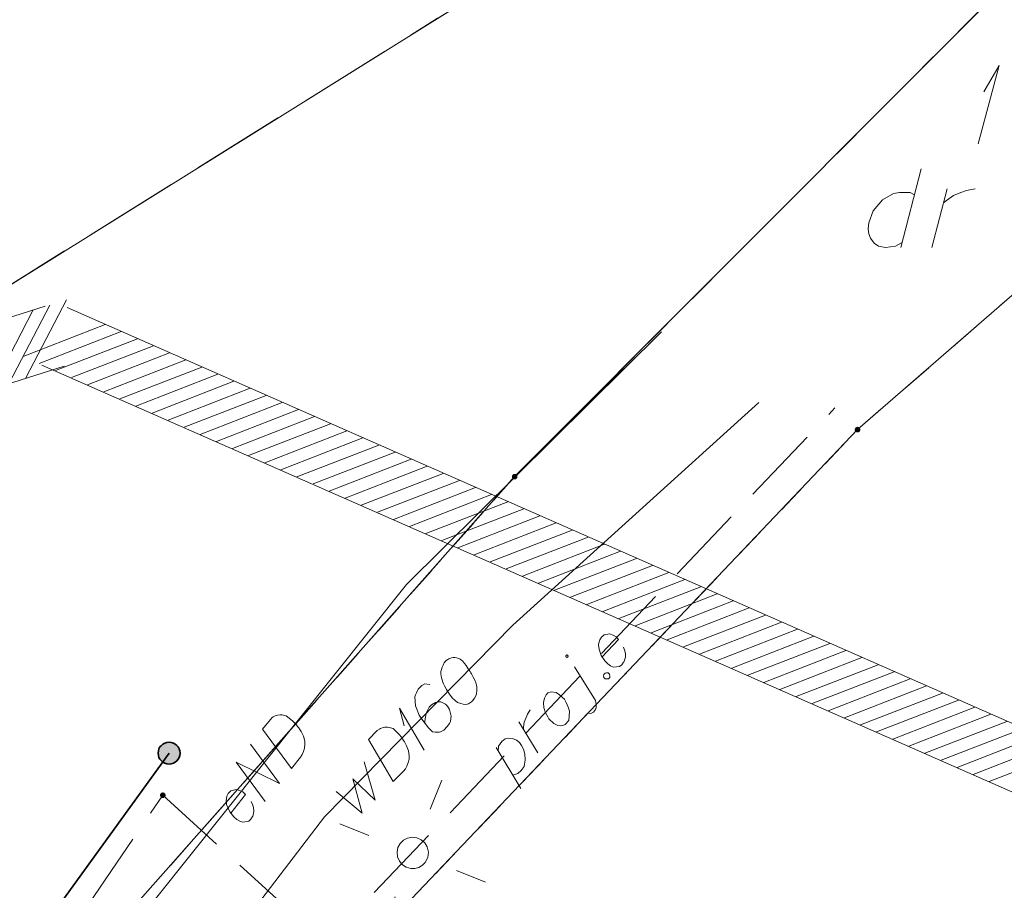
# Model space of a CAD drawing. Header units: metres. Extents: x 5555129 to 5556676, y 5635595 to 5636517.
# Tile 177 of 256: x 5555460 to 5555476, y 5636484 to 5636498. Entities that reach past the tile are written whole.
import ezdxf

# ---------------------------------------------------------------- set-up
doc = ezdxf.new("R2010")
doc.units = ezdxf.units.M
doc.header["$MEASUREMENT"] = 0
for name, pattern in [('05-linia 2.5 1', [1.75, 1.25, -0.5]), ('L_0_06', [2, 1.5, -0.5]), ('PRZER1-1', [2, 1, -1]), ('PRZER3-1', [4, 3, -1])]:
    doc.linetypes.add(name, pattern=pattern)
for name, color, linetype, lineweight in [('#digitalizacja', 7, 'Continuous', 18), ('#skartowane', 7, 'Continuous', 18), ('#zakres', 7, 'Continuous', 18), ('#ZUDP', 7, 'Continuous', 18)]:
    doc.layers.add(name, color=color, linetype=linetype, lineweight=lineweight)
for name, color, linetype, lineweight, true_color in [('GEPPGD', 7, 'Continuous', 18, 0x008000), ('GESDZI', 7, 'Continuous', 18, 0x0a0909), ('GESDZI_O', 7, 'Continuous', 18, 0x0a0909), ('GESKKL', 7, 'PRZER3-1', 18, 0x008000), ('GESUZY', 7, 'PRZER1-1', 18, 0x008000), ('GESUZY_O', 7, 'PRZER1-1', 18, 0x008000)]:
    doc.layers.add(name, color=color, linetype=linetype, lineweight=lineweight, true_color=true_color)

# ---------------------------------------------------------------- blocks, each defined once
blk = doc.blocks.new('EPPGN')
blk.add_hatch(color=0).paths.add_polyline_path([(0, -0.09), (-0.027812, -0.085595), (-0.052901, -0.072812), (-0.072812, -0.052901), (-0.085595, -0.027812), (-0.09, 0), (-0.085595, 0.027812), (-0.072812, 0.052901), (-0.052901, 0.072812), (-0.027812, 0.085595), (0, 0.09), (0.027812, 0.085595), (0.052901, 0.072812), (0.072812, 0.052901), (0.085595, 0.027812), (0.09, 0), (0.085595, -0.027812), (0.072812, -0.052901), (0.052901, -0.072812), (0.027812, -0.085595)])
blk = doc.blocks.new('SUSM01_01_2')
at = {"color": 0, "flags": 128}
for points in [[(-0.353553, 0.353553), (-0.212132, 0.212132)], [(0.353553, 0.353553), (0.212132, 0.212132)], [(-0.353553, -0.353553), (-0.212132, -0.212132)], [(0.353553, -0.353553), (0.212132, -0.212132)]]:
    blk.add_lwpolyline(points, dxfattribs=at)
blk.add_lwpolyline([(0.1, 0), (0.093969, -0.034202), (0.076604, -0.064279), (0.05, -0.086603), (0.025882, -0.096593), (0, -0.1), (-0.025882, -0.096593), (-0.05, -0.086603), (-0.073305, -0.068017), (-0.090097, -0.043388), (-0.098883, -0.014904), (-0.098883, 0.014904), (-0.090097, 0.043388), (-0.073305, 0.068017), (-0.05, 0.086603), (-0.022252, 0.097493), (0.007473, 0.09972), (0.036534, 0.093087), (0.062349, 0.078183), (0.082624, 0.056332), (0.095557, 0.029476), (0.1, 0)], close=True, dxfattribs=at)
blk = doc.blocks.new('*U71')
at = {"layer": 'GESUZY_O', "color": 96, "linetype": 'ByBlock', "lineweight": 18, "true_color": 0x008000}
blk.add_line((5555474.781, 5636495.631), (5555474.456, 5636494.381), dxfattribs=at)
at = {"layer": 'GESUZY_O', "color": 96, "linetype": 'ByBlock', "lineweight": 18, "true_color": 0x008000, "flags": 128}
blk.add_lwpolyline([(5555474.673, 5636495.217), (5555474.604, 5636495.257), (5555474.436, 5636495.257), (5555474.338, 5636495.237), (5555474.161, 5636495.138), (5555474.013, 5636494.961), (5555473.944, 5636494.774), (5555473.934, 5636494.676), (5555473.944, 5636494.597), (5555473.974, 5636494.528), (5555474.033, 5636494.45), (5555474.102, 5636494.4), (5555474.21, 5636494.381), (5555474.289, 5636494.391), (5555474.368, 5636494.4), (5555474.476, 5636494.459)], dxfattribs=at)
blk = doc.blocks.new('*U72')
at = {"layer": 'GESUZY_O', "color": 96, "linetype": 'ByBlock', "lineweight": 18, "true_color": 0x008000}
blk.add_line((5555474.948, 5636494.381), (5555475.194, 5636495.316), dxfattribs=at)
at = {"layer": 'GESUZY_O', "color": 96, "linetype": 'ByBlock', "lineweight": 18, "true_color": 0x008000, "flags": 128}
blk.add_lwpolyline([(5555475.135, 5636495.089), (5555475.184, 5636495.129), (5555475.293, 5636495.207), (5555475.411, 5636495.257), (5555475.499, 5636495.286), (5555475.637, 5636495.316)], dxfattribs=at)
blk = doc.blocks.new('*U176')
at = {"layer": 'GESDZI_O', "color": 96, "linetype": 'ByBlock', "lineweight": 18}
for q in [(5555475.688, 5636496.029), (5555475.777, 5636496.856)]:
    blk.add_line((5555476.023, 5636497.279), q, dxfattribs=at)
blk = doc.blocks.new('*U1638')
at = {"layer": '#digitalizacja', "color": 5, "linetype": 'ByBlock', "lineweight": 18}
for q in [(5555466.869, 5636486.378), (5555466.552, 5636486.763)]:
    blk.add_line((5555466.474, 5636487.047), q, dxfattribs=at)
blk = doc.blocks.new('*U1673')
at = {"layer": '#ZUDP', "color": 1, "linetype": 'ByBlock', "lineweight": 18}
blk.add_line((5555468.41, 5636485.767), (5555468.013, 5636486.421), dxfattribs=at)
at = {"layer": '#ZUDP', "color": 1, "linetype": 'ByBlock', "lineweight": 18, "flags": 128}
blk.add_lwpolyline([(5555468.048, 5636486.363), (5555468.054, 5636486.439), (5555468.103, 5636486.515), (5555468.16, 5636486.558), (5555468.218, 5636486.568), (5555468.277, 5636486.561), (5555468.34, 5636486.534), (5555468.387, 5636486.497), (5555468.417, 5636486.452), (5555468.452, 5636486.395), (5555468.471, 5636486.312), (5555468.478, 5636486.224), (5555468.459, 5636486.119), (5555468.415, 5636486.055), (5555468.362, 5636486.008), (5555468.279, 5636485.981)], dxfattribs=at)
blk = doc.blocks.new('*U1674')
at = {"layer": '#ZUDP', "color": 1, "linetype": 'ByBlock', "lineweight": 18}
blk.add_line((5555468.679, 5636486.334), (5555468.374, 5636486.827), dxfattribs=at)
at = {"layer": '#ZUDP', "color": 1, "linetype": 'ByBlock', "lineweight": 18, "flags": 128}
blk.add_lwpolyline([(5555468.449, 5636486.708), (5555468.452, 5636486.745), (5555468.462, 5636486.825), (5555468.49, 5636486.897), (5555468.513, 5636486.948), (5555468.557, 5636487.02)], dxfattribs=at)
blk = doc.blocks.new('*U1675')
at = {"layer": '#ZUDP', "color": 1, "linetype": 'ByBlock', "lineweight": 18}
blk.add_line((5555469.594, 5636487.167), (5555469.263, 5636487.702), dxfattribs=at)
at = {"layer": '#ZUDP', "color": 1, "linetype": 'ByBlock', "lineweight": 18, "flags": 128}
for points in [[(5555469.154, 5636487.888), (5555469.153, 5636487.889), (5555469.151, 5636487.89), (5555469.149, 5636487.891), (5555469.148, 5636487.892), (5555469.146, 5636487.892), (5555469.144, 5636487.893), (5555469.142, 5636487.893), (5555469.14, 5636487.893), (5555469.138, 5636487.893), (5555469.136, 5636487.892), (5555469.134, 5636487.891), (5555469.132, 5636487.89), (5555469.131, 5636487.889), (5555469.129, 5636487.888), (5555469.128, 5636487.887), (5555469.126, 5636487.885), (5555469.125, 5636487.884), (5555469.124, 5636487.882), (5555469.124, 5636487.88), (5555469.123, 5636487.878), (5555469.123, 5636487.877), (5555469.123, 5636487.875), (5555469.123, 5636487.873), (5555469.123, 5636487.871), (5555469.123, 5636487.869), (5555469.124, 5636487.867), (5555469.125, 5636487.865), (5555469.126, 5636487.864), (5555469.127, 5636487.862), (5555469.128, 5636487.861), (5555469.13, 5636487.859), (5555469.131, 5636487.858), (5555469.133, 5636487.857), (5555469.135, 5636487.856), (5555469.137, 5636487.856), (5555469.139, 5636487.856), (5555469.141, 5636487.855), (5555469.143, 5636487.855), (5555469.145, 5636487.856), (5555469.147, 5636487.856), (5555469.148, 5636487.857), (5555469.15, 5636487.858), (5555469.152, 5636487.859), (5555469.153, 5636487.86), (5555469.155, 5636487.861), (5555469.156, 5636487.863), (5555469.157, 5636487.864), (5555469.158, 5636487.866), (5555469.159, 5636487.868), (5555469.159, 5636487.87), (5555469.16, 5636487.872), (5555469.16, 5636487.874), (5555469.16, 5636487.876), (5555469.16, 5636487.878), (5555469.159, 5636487.879), (5555469.158, 5636487.881), (5555469.158, 5636487.883), (5555469.157, 5636487.885), (5555469.155, 5636487.886), (5555469.154, 5636487.888)], [(5555469.491, 5636486.956), (5555469.52, 5636486.961), (5555469.565, 5636486.983), (5555469.597, 5636487.025), (5555469.605, 5636487.059), (5555469.608, 5636487.105), (5555469.594, 5636487.167)]]:
    blk.add_lwpolyline(points, dxfattribs=at)

msp = doc.modelspace()

# ---------------------------------------------------------------- hatches: boundary and pattern name
at = {"layer": '#skartowane', "linetype": 'Continuous', "lineweight": 35}
h = msp.add_hatch(color=7, dxfattribs=at)
edge = h.paths.add_edge_path()
edge.add_arc((5555462.81, 5636486.33), 0.175, 0, 360)
at = {"layer": '#skartowane', "linetype": 'Continuous', "lineweight": 18}
h = msp.add_hatch(color=7, dxfattribs=at)
edge = h.paths.add_edge_path()
edge.add_arc((5555462.71, 5636485.66), 0.045, 0, 360)

# ---------------------------------------------------------------- linework, layer by layer
at = {"layer": '#digitalizacja', "color": 1, "linetype": 'Continuous', "lineweight": 18, "flags": 128}
for points in [[(5555456.6831, 5636471.32695), (5555460.27786, 5636481.11571), (5555466.59038, 5636489.01394), (5555470.64745, 5636493.03672)], [(5555464.29655, 5636486.71074), (5555464.4219, 5636486.86758), (5555464.45238, 5636486.89619), (5555464.46799, 5636486.90633), (5555464.49568, 5636486.92206), (5555464.51594, 5636486.92849), (5555464.53625, 5636486.93499), (5555464.57776, 5636486.93955), (5555464.6073, 5636486.93868), (5555464.67183, 5636486.92484), (5555464.77331, 5636486.84373), (5555464.81578, 5636486.80229), (5555464.8351, 5636486.77924), (5555464.85454, 5636486.7562), (5555464.87385, 5636486.73314), (5555464.88958, 5636486.70545), (5555464.90988, 5636486.67411), (5555464.93662, 5636486.6225), (5555464.94769, 5636486.59853), (5555464.96898, 5636486.52105), (5555464.97088, 5636486.46667), (5555464.96441, 5636486.41136), (5555464.94965, 5636486.35506), (5555464.92938, 5636486.31079), (5555464.90088, 5636486.26559), (5555464.75707, 5636486.08565), (5555464.29655, 5636486.71074)], [(5555464.33678, 5636485.55979), (5555463.87626, 5636486.18487), (5555464.56536, 5636485.84578), (5555464.10484, 5636486.47087)], [(5555463.79, 5636485.37703), (5555464.02596, 5636485.67225), (5555463.98348, 5636485.7137), (5555463.93463, 5636485.73762), (5555463.87833, 5636485.75238), (5555463.79261, 5636485.73018), (5555463.7511, 5636485.68777), (5555463.73083, 5636485.64349), (5555463.71798, 5636485.57066), (5555463.72447, 5636485.5125), (5555463.75305, 5636485.4443), (5555463.77521, 5636485.39635), (5555463.83892, 5636485.3152), (5555463.88962, 5636485.27467), (5555463.93489, 5636485.24611), (5555463.98282, 5636485.23042), (5555464.07777, 5636485.24525), (5555464.11191, 5636485.27844), (5555464.13676, 5636485.31905), (5555464.14048, 5636485.3237), (5555464.1607, 5636485.40576), (5555464.15428, 5636485.46386), (5555464.14221, 5636485.49613), (5555464.14135, 5636485.50443), (5555464.1182, 5636485.56067)]]:
    msp.add_lwpolyline(points, dxfattribs=at)
at = {"layer": '#digitalizacja', "color": 5, "linetype": 'Continuous', "lineweight": 18, "flags": 128}
for points in [[(5555457.11477, 5636468.04688), (5555461.36451, 5636480.18716), (5555465.28438, 5636485.31573), (5555468.27847, 5636488.36628), (5555472.19763, 5636491.90949)], [(5555467.21891, 5636487.80505), (5555467.21063, 5636487.79662), (5555467.19006, 5636487.76716), (5555467.1777, 5636487.7462), (5555467.16957, 5636487.72942), (5555467.15728, 5636487.70004), (5555467.14507, 5636487.66238), (5555467.1371, 5636487.6289), (5555467.13324, 5636487.59125), (5555467.13772, 5636487.56209), (5555467.14632, 5636487.52877), (5555467.15505, 5636487.49544), (5555467.1679, 5636487.45795), (5555467.17648, 5636487.43298), (5555467.19349, 5636487.39973), (5555467.22326, 5636487.34575), (5555467.274, 5636487.27106), (5555467.3163, 5636487.213), (5555467.36269, 5636487.16747), (5555467.40058, 5636487.13862), (5555467.45502, 5636487.11829), (5555467.4885, 5636487.11018), (5555467.5345, 5636487.10647), (5555467.57618, 5636487.11521), (5555467.59274, 5636487.12372), (5555467.6218, 5636487.14483), (5555467.64252, 5636487.16594), (5555467.67136, 5636487.20382), (5555467.69185, 5636487.24156), (5555467.69996, 5636487.27504), (5555467.70778, 5636487.32523), (5555467.70761, 5636487.35028), (5555467.70729, 5636487.38368), (5555467.70281, 5636487.41284), (5555467.69841, 5636487.43371), (5555467.68564, 5636487.46279), (5555467.68138, 5636487.47531), (5555467.66855, 5636487.50445), (5555467.65154, 5636487.5377), (5555467.63452, 5636487.57094), (5555467.62177, 5636487.59167), (5555467.61333, 5636487.6083), (5555467.60058, 5636487.62902), (5555467.57089, 5636487.67471), (5555467.55402, 5636487.69961), (5555467.53702, 5636487.7245), (5555467.51172, 5636487.75767), (5555467.47786, 5636487.79911), (5555467.46525, 5636487.81149), (5555467.44429, 5636487.82386), (5555467.42326, 5636487.83615), (5555467.3856, 5636487.84836), (5555467.3563, 5636487.85223), (5555467.33124, 5636487.85206), (5555467.30209, 5636487.84758), (5555467.27711, 5636487.839), (5555467.26043, 5636487.83049), (5555467.24387, 5636487.82198), (5555467.21891, 5636487.80505)], [(5555466.95944, 5636487.42266), (5555466.88002, 5636487.43441), (5555466.83015, 5636487.40896), (5555466.77224, 5636487.34996), (5555466.74773, 5636487.29127), (5555466.73134, 5636487.25771), (5555466.72331, 5636487.22416), (5555466.73298, 5636487.08228), (5555466.78866, 5636486.93668), (5555466.83097, 5636486.87026), (5555466.93668, 5636486.73342), (5555466.99986, 5636486.6714), (5555467.04169, 5636486.66344), (5555467.1085, 5636486.66407), (5555467.12937, 5636486.66847), (5555467.18341, 5636486.69817), (5555467.23715, 5636486.75293), (5555467.27009, 5636486.80334), (5555467.29064, 5636486.84115), (5555467.29829, 5636486.91639), (5555467.27223, 5636487.02471), (5555467.24246, 5636487.07869), (5555467.20874, 5636487.11178), (5555467.13327, 5636487.14454), (5555467.09569, 5636487.14833), (5555467.04984, 5636487.13535), (5555466.98753, 5636487.09722), (5555466.95034, 5636487.05932), (5555466.91748, 5636487.00049), (5555466.90117, 5636486.95864), (5555466.88525, 5636486.87498), (5555466.88153, 5636486.82898), (5555466.8817, 5636486.80392)], [(5555465.98222, 5636486.54504), (5555466.12286, 5636486.68833), (5555466.15609, 5636486.7137), (5555466.17265, 5636486.7222), (5555466.20179, 5636486.73503), (5555466.2226, 5636486.73937), (5555466.24347, 5636486.74377), (5555466.28523, 5636486.7441), (5555466.31452, 5636486.74023), (5555466.37732, 5636486.71991), (5555466.47003, 5636486.6289), (5555466.50807, 5636486.58336), (5555466.52494, 5636486.55846), (5555466.54195, 5636486.53357), (5555466.55882, 5636486.50867), (5555466.57165, 5636486.47953), (5555466.58866, 5636486.44628), (5555466.61001, 5636486.39223), (5555466.6186, 5636486.36725), (5555466.6319, 5636486.288), (5555466.62826, 5636486.23372), (5555466.61621, 5636486.17935), (5555466.59581, 5636486.12485), (5555466.57115, 5636486.08286), (5555466.5382, 5636486.04079), (5555466.37685, 5636485.8764), (5555465.98222, 5636486.54504)], [(5555465.46795, 5636485.71758), (5555465.88458, 5636485.37485), (5555465.7333, 5636485.9205), (5555466.0873, 5636485.58139), (5555465.91452, 5636486.18944)]]:
    msp.add_lwpolyline(points, dxfattribs=at)
at = {"layer": '#skartowane', "color": 7, "linetype": 'Continuous', "lineweight": 35, "flags": 128}
msp.add_lwpolyline([(5555462.81, 5636486.33), (5555459.46, 5636481.7), (5555457.81, 5636478.48)], dxfattribs=at)
at = {"layer": '#skartowane', "color": 7, "linetype": 'L_0_06', "lineweight": 18, "flags": 128}
msp.add_lwpolyline([(5555466.73, 5636461.06), (5555459.42, 5636465.04), (5555457.02, 5636465.41), (5555452.63, 5636465.61), (5555446.85, 5636465.37), (5555441.62, 5636464.51), (5555435.7, 5636462.77), (5555429.61, 5636460.27), (5555423.1, 5636457.3), (5555417.2, 5636453.95), (5555413.63, 5636451.67), (5555409.04, 5636447.68), (5555404.73, 5636443.33), (5555401.32, 5636439.67), (5555382.13, 5636416.99), (5555377.75, 5636411.8), (5555368.65, 5636401.73), (5555358.12, 5636389.68), (5555351.83, 5636382.05), (5555348.89, 5636378.21), (5555346.63, 5636374.93), (5555343.77, 5636370.29), (5555340.53, 5636363.52), (5555337.7, 5636355.88), (5555335.13, 5636347.53), (5555332.44, 5636339.45), (5555328.49, 5636328.74), (5555326.7, 5636324.3), (5555322.46, 5636312.61), (5555317.05, 5636297.8), (5555313.91, 5636289.91), (5555311.07, 5636291.5), (5555314.46, 5636298.64), (5555320.4, 5636315), (5555321.1, 5636318.34), (5555320.31, 5636318.97), (5555318.92, 5636319.26), (5555318.24, 5636323.4), (5555317.55, 5636325.21), (5555315.06, 5636326.83), (5555316.44, 5636329.16), (5555319.62, 5636328.9), (5555323.95, 5636328.36), (5555325.47, 5636329.83), (5555326.77, 5636332.37), (5555329.72, 5636340.51), (5555332.43, 5636348.61), (5555334.87, 5636356.71), (5555337.79, 5636364.47), (5555340.99, 5636371.16), (5555344.19, 5636376.65), (5555346.4, 5636379.74), (5555349.41, 5636383.74), (5555355.85, 5636391.61), (5555363.7, 5636400.4), (5555366.42, 5636403.59), (5555375.75, 5636414.19), (5555378.31, 5636418.36), (5555373.52, 5636420.79), (5555376.43, 5636424.38), (5555377.28, 5636425.23), (5555380.03, 5636423.16), (5555380.65, 5636423.75), (5555382.52, 5636422.14), (5555399.27, 5636441.57), (5555402.64, 5636445.3), (5555406.76, 5636449.37), (5555411.7, 5636453.77), (5555415.38, 5636456.22), (5555420.94, 5636459.52), (5555420.73, 5636460.05), (5555422.54, 5636460.95), (5555422.89, 5636460.42), (5555428.37, 5636462.98), (5555434.53, 5636465.46), (5555440.65, 5636467.74), (5555449.09, 5636469.87), (5555449.84, 5636470.61), (5555452.54, 5636472.11), (5555453.14, 5636471.36), (5555454.76, 5636472.78), (5555456.32, 5636474.81), (5555457.67, 5636477.44), (5555459.8, 5636481.39), (5555462.71, 5636485.66), (5555464.78, 5636483.78), (5555461.58, 5636479.17), (5555460.92, 5636476.08), (5555461.24, 5636473.64), (5555465.24, 5636467.56), (5555467.69, 5636464.02), (5555466.73, 5636461.06)], close=True, dxfattribs=at)
at = {"layer": '#skartowane', "color": 7, "linetype": 'Continuous', "lineweight": 35}
msp.add_circle((5555462.81, 5636486.33), 0.175, dxfattribs=at)
at = {"layer": '#zakres', "color": 134, "linetype": 'Continuous', "lineweight": 18}
for p, q in [((5555460.83729, 5636493.44307), (5555405.64913, 5636475.9767)), ((5555460.26518, 5636492.21839), (5555460.91029, 5636493.4609)), ((5555460.53213, 5636492.30287), (5555461.17724, 5636493.54539)), ((5555508.36696, 5636472.6569), (5555461.1896, 5636493.424)), ((5555459.99823, 5636492.1339), (5555460.64334, 5636493.37641)), ((5555460.48751, 5636492.64595), (5555461.7924, 5636493.15316)), ((5555460.74378, 5636492.53314), (5555462.04867, 5636493.04035)), ((5555461.00005, 5636492.42033), (5555462.30494, 5636492.92755)), ((5555461.25632, 5636492.30752), (5555462.56121, 5636492.81474)), ((5555461.51259, 5636492.19471), (5555462.81748, 5636492.70193)), ((5555461.13903, 5636492.48968), (5555405.95087, 5636475.0233)), ((5555507.96407, 5636471.74165), (5555460.78672, 5636492.50875)), ((5555461.76886, 5636492.08191), (5555463.07375, 5636492.58912)), ((5555462.02513, 5636491.9691), (5555463.33002, 5636492.47631)), ((5555462.2814, 5636491.85629), (5555463.58629, 5636492.3635)), ((5555462.53767, 5636491.74348), (5555463.84256, 5636492.2507)), ((5555462.79394, 5636491.63067), (5555464.09883, 5636492.13789)), ((5555463.05021, 5636491.51787), (5555464.3551, 5636492.02508)), ((5555463.30648, 5636491.40506), (5555464.61137, 5636491.91227)), ((5555463.56275, 5636491.29225), (5555464.86764, 5636491.79946)), ((5555463.81902, 5636491.17944), (5555465.12391, 5636491.68666)), ((5555464.07529, 5636491.06663), (5555465.38018, 5636491.57385)), ((5555464.33156, 5636490.95383), (5555465.63645, 5636491.46104)), ((5555464.58783, 5636490.84102), (5555465.89272, 5636491.34823)), ((5555464.8441, 5636490.72821), (5555466.14899, 5636491.23542)), ((5555465.10037, 5636490.6154), (5555466.40526, 5636491.12262)), ((5555465.35664, 5636490.50259), (5555466.66153, 5636491.00981)), ((5555465.61291, 5636490.38979), (5555466.9178, 5636490.897)), ((5555465.86918, 5636490.27698), (5555467.17407, 5636490.78419)), ((5555466.12545, 5636490.16417), (5555467.43034, 5636490.67138)), ((5555466.38172, 5636490.05136), (5555467.68661, 5636490.55858)), ((5555466.63799, 5636489.93855), (5555467.94288, 5636490.44577)), ((5555466.89426, 5636489.82575), (5555468.19915, 5636490.33296)), ((5555467.15053, 5636489.71294), (5555468.45542, 5636490.22015)), ((5555467.4068, 5636489.60013), (5555468.71169, 5636490.10734)), ((5555467.66307, 5636489.48732), (5555468.96796, 5636489.99454)), ((5555467.91934, 5636489.37451), (5555469.22423, 5636489.88173)), ((5555468.17561, 5636489.2617), (5555469.4805, 5636489.76892)), ((5555468.43188, 5636489.1489), (5555469.73677, 5636489.65611)), ((5555468.68815, 5636489.03609), (5555469.99304, 5636489.5433)), ((5555468.94442, 5636488.92328), (5555470.24931, 5636489.4305)), ((5555469.20069, 5636488.81047), (5555470.50558, 5636489.31769)), ((5555469.45696, 5636488.69766), (5555470.76185, 5636489.20488)), ((5555469.71323, 5636488.58486), (5555471.01812, 5636489.09207)), ((5555469.9695, 5636488.47205), (5555471.27439, 5636488.97926)), ((5555470.22577, 5636488.35924), (5555471.53066, 5636488.86646)), ((5555470.48204, 5636488.24643), (5555471.78693, 5636488.75365)), ((5555470.73831, 5636488.13362), (5555472.0432, 5636488.64084)), ((5555470.99458, 5636488.02082), (5555472.29947, 5636488.52803)), ((5555471.25085, 5636487.90801), (5555472.55574, 5636488.41522)), ((5555471.50712, 5636487.7952), (5555472.81201, 5636488.30242)), ((5555471.76339, 5636487.68239), (5555473.06828, 5636488.18961)), ((5555472.01966, 5636487.56958), (5555473.32455, 5636488.0768)), ((5555472.27593, 5636487.45678), (5555473.58082, 5636487.96399)), ((5555472.5322, 5636487.34397), (5555473.83709, 5636487.85118)), ((5555472.78847, 5636487.23116), (5555474.09336, 5636487.73837)), ((5555473.04475, 5636487.11835), (5555474.34963, 5636487.62557)), ((5555473.30102, 5636487.00554), (5555474.6059, 5636487.51276)), ((5555473.55729, 5636486.89274), (5555474.86217, 5636487.39995)), ((5555473.81356, 5636486.77993), (5555475.11844, 5636487.28714)), ((5555474.06983, 5636486.66712), (5555475.37471, 5636487.17433)), ((5555474.3261, 5636486.55431), (5555475.63098, 5636487.06153)), ((5555474.58237, 5636486.4415), (5555475.88725, 5636486.94872)), ((5555474.83864, 5636486.3287), (5555476.14352, 5636486.83591)), ((5555475.09491, 5636486.21589), (5555476.39979, 5636486.7231)), ((5555475.35118, 5636486.10308), (5555476.65606, 5636486.61029)), ((5555475.60745, 5636485.99027), (5555476.91233, 5636486.49749)), ((5555475.86372, 5636485.87746), (5555477.1686, 5636486.38468))]:
    msp.add_line(p, q, dxfattribs=at)
at = {"layer": '#ZUDP', "color": 1, "linetype": '05-linia 2.5 1', "lineweight": 18}
msp.add_line((5555462.45877, 5636480.30504), (5555473.4044, 5636491.825), dxfattribs=at)
at = {"layer": '#ZUDP', "color": 1, "linetype": 'Continuous', "lineweight": 18, "flags": 128}
for points in [[(5555469.7012, 5636487.86339), (5555469.96152, 5636488.13737), (5555469.92275, 5636488.18229), (5555469.87612, 5636488.21031), (5555469.82129, 5636488.22982), (5555469.73398, 5636488.21503), (5555469.68899, 5636488.17632), (5555469.66502, 5636488.13393), (5555469.64599, 5636488.06247), (5555469.64749, 5636488.00397), (5555469.67014, 5636487.93357), (5555469.68811, 5636487.88391), (5555469.74465, 5636487.79761), (5555469.79171, 5636487.75289), (5555469.83437, 5636487.72057), (5555469.88079, 5636487.70084), (5555469.97666, 5636487.7075), (5555470.01351, 5636487.73765), (5555470.04174, 5636487.77599), (5555470.04584, 5636487.78031), (5555470.073, 5636487.86033), (5555470.07157, 5636487.91877), (5555470.0623, 5636487.95195), (5555470.06215, 5636487.9603), (5555470.0439, 5636488.01831)], [(5555469.72919, 5636487.58422), (5555469.74956, 5636487.60566), (5555469.77029, 5636487.61033), (5555469.79965, 5636487.60694), (5555469.82109, 5636487.58657), (5555469.82598, 5636487.55742), (5555469.82237, 5636487.53648), (5555469.802, 5636487.51504), (5555469.78127, 5636487.51037), (5555469.75191, 5636487.51376), (5555469.73047, 5636487.53413), (5555469.72558, 5636487.56327), (5555469.72919, 5636487.58422)], [(5555468.81027, 5636487.25999), (5555468.83877, 5636487.28999), (5555468.88843, 5636487.30796), (5555468.96803, 5636487.2975), (5555468.9935, 5636487.28138), (5555469.01897, 5636487.26539), (5555469.0361, 5636487.24912), (5555469.10034, 5636487.18807), (5555469.13092, 5636487.13452), (5555469.16199, 5636487.06434), (5555469.18039, 5636486.99798), (5555469.17821, 5636486.9186), (5555469.17157, 5636486.85153), (5555469.11059, 5636486.78735), (5555469.07762, 5636486.7698), (5555469.03178, 5636486.76448), (5555468.99817, 5636486.77191), (5555468.93053, 5636486.8036), (5555468.85348, 5636486.87681), (5555468.83593, 5636486.90978), (5555468.79651, 5636486.97981), (5555468.78285, 5636487.02538), (5555468.77386, 5636487.05021), (5555468.76741, 5636487.13779), (5555468.7824, 5636487.20501), (5555468.81027, 5636487.25999)]]:
    msp.add_lwpolyline(points, dxfattribs=at)
at = {"layer": 'GESDZI', "color": 96, "linetype": 'Continuous', "lineweight": 18, "flags": 128}
msp.add_lwpolyline([(5555479.81, 5636505.97), (5555481.51, 5636503.97), (5555468.30924, 5636490.73144), (5555460.18508, 5636481.55372), (5555455.94174, 5636474.59489), (5555453.71968, 5636472.45368), (5555448.91544, 5636470.37388), (5555437.09857, 5636466.55428), (5555423.54, 5636462.48), (5555432.84, 5636481.77), (5555458.43, 5636492.63), (5555479.81, 5636505.97)], close=True, dxfattribs=at)
for points in [[(5555483.71847, 5636505.91827), (5555481.51, 5636503.97), (5555479.81, 5636505.97), (5555458.43, 5636492.63), (5555454.77024, 5636497.97501)], [(5555460.79938, 5636470.53368), (5555453.71968, 5636472.45368), (5555455.94174, 5636474.59489), (5555460.18508, 5636481.55372), (5555468.30924, 5636490.73144), (5555481.51, 5636503.97), (5555483.71847, 5636505.91827)], [(5555496.20257, 5636499.77414), (5555494.57167, 5636495.11314), (5555491.3348, 5636490.87812), (5555486.82697, 5636487.15345), (5555478.7895, 5636482.30926), (5555473.72739, 5636476.91541), (5555472.29478, 5636474.76412), (5555468.33214, 5636465.00264), (5555464.25271, 5636468.49332), (5555460.79938, 5636470.53368), (5555462.91677, 5636480.06118), (5555473.76688, 5636491.48059), (5555488.30124, 5636504.11431)], [(5555488.30124, 5636504.11431), (5555473.76688, 5636491.48059), (5555462.91677, 5636480.06118), (5555460.79938, 5636470.53368)]]:
    msp.add_lwpolyline(points, dxfattribs=at)
at = {"layer": 'GESKKL', "color": 96, "linetype": 'PRZER3-1', "lineweight": 18, "ltscale": 0.5, "true_color": 0x008000}
msp.add_lwpolyline([(5555483.71847, 5636505.91827), (5555481.51, 5636503.97), (5555479.81, 5636505.97), (5555458.43, 5636492.63)], dxfattribs=at)
at = {"layer": 'GESUZY', "color": 96, "linetype": 'PRZER1-1', "lineweight": 18, "ltscale": 0.5, "true_color": 0x008000}
msp.add_lwpolyline([(5555460.18508, 5636481.55372), (5555468.30924, 5636490.73144), (5555481.51, 5636503.97), (5555479.81, 5636505.97), (5555458.43, 5636492.63), (5555432.84, 5636481.77), (5555423.54, 5636462.48), (5555437.09857, 5636466.55428), (5555448.91544, 5636470.37388), (5555453.71968, 5636472.45368), (5555455.94174, 5636474.59489), (5555460.18508, 5636481.55372)], close=True, dxfattribs=at)
for points in [[(5555483.71847, 5636505.91827), (5555481.51, 5636503.97), (5555479.81, 5636505.97), (5555458.43, 5636492.63)], [(5555483.71847, 5636505.91827), (5555481.51, 5636503.97), (5555468.30924, 5636490.73144), (5555460.18508, 5636481.55372), (5555455.94174, 5636474.59489), (5555453.71968, 5636472.45368), (5555460.79938, 5636470.53368)], [(5555460.79938, 5636470.53368), (5555462.91677, 5636480.06118), (5555473.76688, 5636491.48059), (5555488.30124, 5636504.11431)], [(5555462.91677, 5636480.06118), (5555473.76688, 5636491.48059), (5555488.30124, 5636504.11431)]]:
    msp.add_lwpolyline(points, dxfattribs=at)

# ---------------------------------------------------------------- block references
at = {"layer": '#digitalizacja', "color": 5, "linetype": 'Continuous', "lineweight": 18}
msp.add_blockref('*U1638', (0, 0), dxfattribs=at)
at = {"layer": '#ZUDP', "color": 1, "linetype": 'Continuous', "lineweight": 18}
for name in ['*U1675', '*U1674', '*U1673']:
    msp.add_blockref(name, (0, 0), dxfattribs=at)
at = {"layer": '#ZUDP', "color": 1, "lineweight": 18, "xscale": 2.499999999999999, "yscale": 2.499999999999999, "zscale": 2.499999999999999, "rotation": 23.17195801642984}
msp.add_blockref('SUSM01_01_2', (5555466.68688, 5636484.74103), dxfattribs=at)
at = {"layer": 'GEPPGD', "color": 96, "lineweight": 18, "true_color": 0x008000, "xscale": 0.5, "yscale": 0.5, "zscale": 0.5, "rotation": 90}
for p in [(5555473.76688, 5636491.48059), (5555468.30924, 5636490.73144)]:
    msp.add_blockref('EPPGN', p, dxfattribs=at)
at = {"layer": 'GESDZI_O', "color": 96, "linetype": 'Continuous', "lineweight": 18}
msp.add_blockref('*U176', (0, 0), dxfattribs=at)
at = {"layer": 'GESUZY_O', "color": 96, "linetype": 'Continuous', "lineweight": 18, "true_color": 0x008000}
for name in ['*U71', '*U72']:
    msp.add_blockref(name, (0, 0), dxfattribs=at)

doc.saveas('drawing.dxf')
